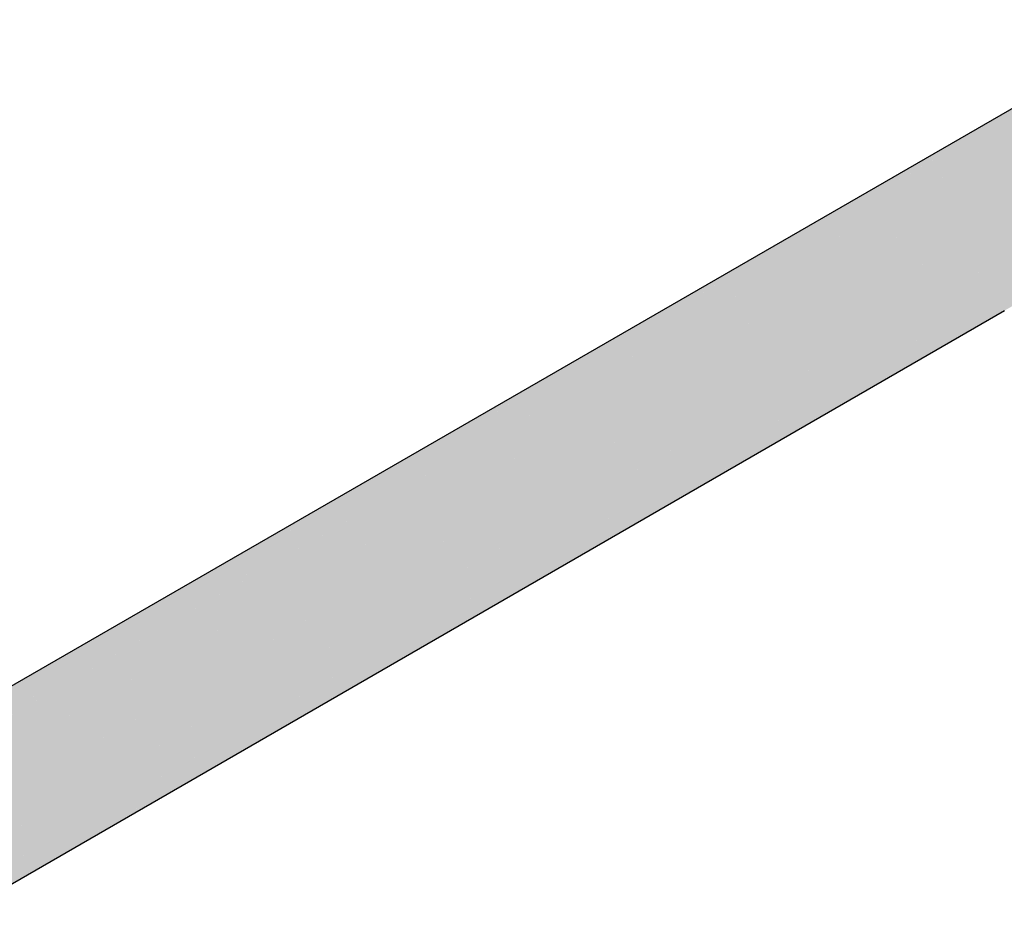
# Model space of a CAD drawing. Header units: millimetres. Extents: x 2 to 902, y -447 to 199.
# Tile 175 of 256: x 33.641 to 34.34, y 88.879 to 89.508. Entities that reach past the tile are written whole.
import ezdxf

# ---------------------------------------------------------------- set-up
doc = ezdxf.new("R2010")
doc.units = ezdxf.units.MM
doc.header["$MEASUREMENT"] = 0
doc.layers.add('AF-Condutos', color=4, linetype='Continuous', lineweight=25)

msp = doc.modelspace()

# ---------------------------------------------------------------- hatches: boundary and pattern name
at = {"layer": 'AF-Condutos', "linetype": 'Continuous'}
for points in [[(34.40895, 89.46165), (31.41197, 87.73097), (34.4114, 89.43873), (34.40899, 89.4613), (34.4114, 89.43873), (31.42957, 87.71648), (34.4143, 89.4116), (34.41147, 89.43808), (34.4143, 89.4116), (34.51202, 89.4671), (34.49746, 89.48773), (34.47985, 89.50222), (34.46223, 89.50807), (34.40737, 89.4764), (31.39434, 87.73683)], [(34.40737, 89.47648), (34.46223, 89.50807), (34.44766, 89.50426), (34.40691, 89.48073), (31.40953, 87.75019), (31.40958, 87.75017)], [(31.40985, 87.75033), (31.40958, 87.75017), (31.41075, 87.74968), (31.41333, 87.74779), (31.41412, 87.74824), (34.46223, 89.50807)], [(31.45489, 87.70206), (34.51202, 89.4671), (31.44344, 87.72436), (31.44071, 87.72281), (31.44358, 87.71861), (31.45239, 87.70572), (31.45431, 87.70173)], [(34.51202, 89.4671), (31.44414, 87.69585), (34.52102, 89.4439)], [(34.40895, 89.46165), (31.41341, 87.74774), (31.4256, 87.73885)], [(34.52102, 89.4439), (31.45314, 87.67265), (34.52292, 89.42213)], [(31.46498, 87.67949), (34.52102, 89.4439), (31.45675, 87.70302), (31.45434, 87.70165), (31.45614, 87.6979), (31.46175, 87.68623), (31.46393, 87.67889)], [(31.42864, 87.74047), (31.42568, 87.73878), (31.43388, 87.73281), (31.44447, 87.72509), (34.4114, 89.43873)], [(34.46746, 89.37526), (34.50529, 89.39708), (34.51735, 89.40557), (34.52292, 89.42213), (34.45609, 89.38355), (34.2844, 89.28442), (31.45503, 87.65088), (34.33106, 89.29882), (34.46614, 89.37622), (34.33106, 89.29882), (34.33329, 89.29951), (34.33408, 89.29976), (34.46631, 89.3761), (34.33408, 89.29976), (34.33329, 89.29951), (34.33106, 89.29882), (31.44947, 87.63432), (34.33945, 89.30141)], [(31.46973, 87.65937), (34.52292, 89.42213), (31.46617, 87.68008), (31.46395, 87.67882), (31.46471, 87.67626), (31.46763, 87.66643), (31.46847, 87.65864)], [(34.50529, 89.39708), (34.33945, 89.30141), (31.43741, 87.62583), (34.33976, 89.30151)], [(31.46982, 87.64608), (34.33106, 89.29882), (31.47117, 87.66013), (31.46847, 87.65859), (31.46863, 87.65711), (31.46964, 87.64767), (31.46942, 87.64585)], [(34.33945, 89.30141), (31.46942, 87.64583), (31.46922, 87.6442)]]:
    msp.add_hatch(color=151, dxfattribs=at).paths.add_polyline_path(points)

# ---------------------------------------------------------------- linework, layer by layer
at = {"layer": 'AF-Condutos'}
for p, q in [((34.40691, 89.48073), (31.40953, 87.75019)), ((31.43741, 87.62583), (34.33976, 89.30151))]:
    msp.add_line(p, q, dxfattribs=at)

doc.saveas('drawing.dxf')
